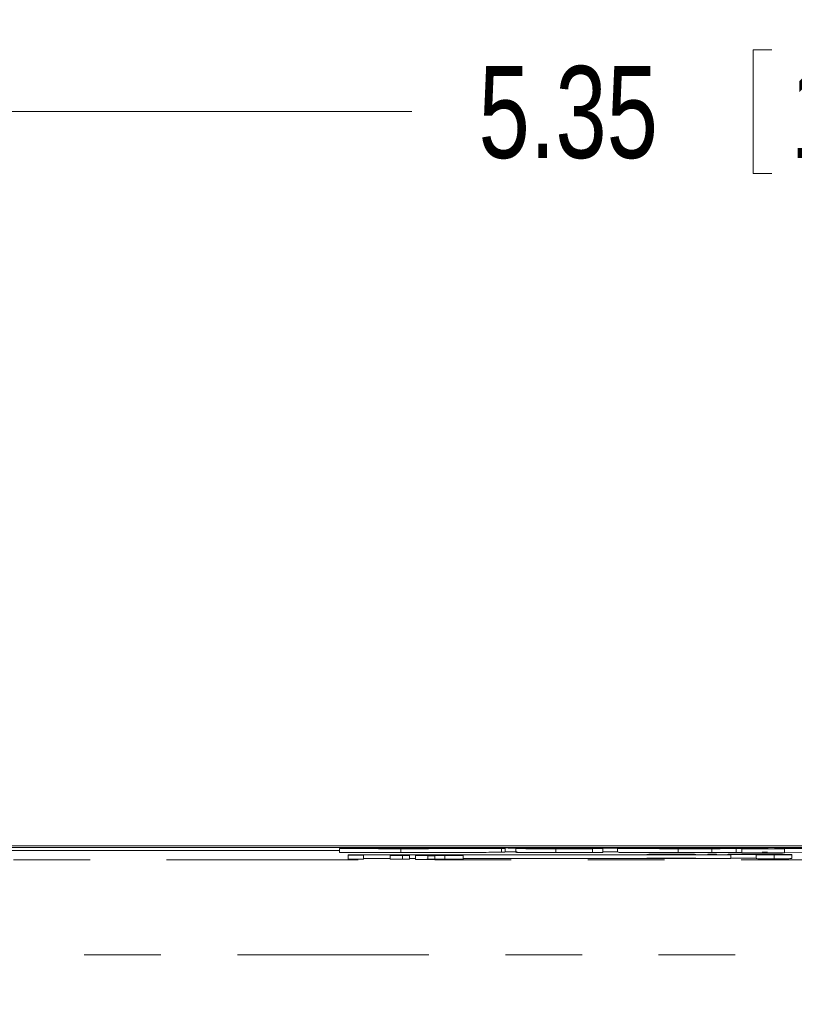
# Model space of a CAD drawing. Header units: inches. Extents: x 0.8 to 33.2, y 0.3 to 21.8.
# Tile 18 of 52: x 8.6 to 9.6, y 8.1 to 9.4. Entities that reach past the tile are written whole.
import ezdxf

# ---------------------------------------------------------------- set-up
doc = ezdxf.new("R2010")
doc.units = ezdxf.units.IN
doc.header["$MEASUREMENT"] = 0
doc.linetypes.add('PHANTOM', pattern=[0.5, 0.25, -0.05, 0.05, -0.05, 0.05, -0.05])
doc.styles.add('SLDTEXTSTYLE0', font='TXT', dxfattribs={"width": 0.75})
doc.dimstyles.new('SLDDIMSTYLE1', dxfattribs={"dimtxt": 0.12, "dimasz": 0.18, "dimexe": 0, "dimexo": 0.0625, "dimgap": 0.03, "dimtad": 0, "dimtih": 1, "dimtoh": 1, "dimrnd": 1e-09, "dimzin": 12, "dimdsep": 46, "dimtxsty": 'SLDTEXTSTYLE0', "dimsah": 1, "dimcen": 0.09, "dimadec": 0, "dimazin": 0, "dimtfac": 1, "dimtofl": 0, "dimtmove": 0, "dimatfit": 3, "dimfxl": 1, "dimtolj": 1, "dimtzin": 12, "dimarcsym": 0})

# ---------------------------------------------------------------- blocks, each defined once
blk = doc.blocks.new('*D7')
at = {"color": 7, "linetype": 'Continuous', "lineweight": 0}
for p, q in [((6.9394, 8.024), (6.9394, 9.3595)), ((12.2894, 8.024), (12.2894, 9.3595)), ((9.5214, 9.3203), (9.5214, 9.1586)), ((9.5214, 9.3203), (9.5457, 9.3203)), ((10.0175, 9.3203), (9.9932, 9.3203)), ((10.0175, 9.3203), (10.0175, 9.1586)), ((6.9394, 9.2395), (9.0757, 9.2395)), ((12.2894, 9.2395), (10.153, 9.2395)), ((9.5214, 9.1586), (9.5457, 9.1586)), ((10.0175, 9.1586), (9.9932, 9.1586))]:
    blk.add_line(p, q, dxfattribs=at)
for points in [[(6.9394, 9.2395), (7.1194, 9.2082), (7.1194, 9.2707)], [(12.2894, 9.2395), (12.1094, 9.2707), (12.1094, 9.2082)]]:
    blk.add_solid(points, dxfattribs=at)
at = {"color": 7, "linetype": 'Continuous', "lineweight": 0, "char_height": 0.12, "attachment_point": 1, "style": 'SLDTEXTSTYLE0'}
for s, insert in [('5.35', (9.1626, 9.299)), ('135.9', (9.57, 9.299))]:
    blk.add_mtext(s, dxfattribs=dict(at, insert=insert))

msp = doc.modelspace()

# ---------------------------------------------------------------- linework, layer by layer
at = {"color": 7, "linetype": 'Continuous', "lineweight": 15}
for p, q in [((11.9915, 8.2815), (7.2372, 8.2815)), ((9.0239, 8.2815), (7.2424, 8.2815)), ((11.0394, 8.2793), (8.1894, 8.2793)), ((8.1894, 8.2756), (8.981, 8.2756)), ((8.981, 8.2779), (9.0007, 8.2781)), ((8.981, 8.2779), (8.981, 8.2729)), ((9.0007, 8.2781), (9.0061, 8.2781)), ((9.0613, 8.2778), (9.0613, 8.2728)), ((9.1752, 8.2815), (9.098, 8.2815)), ((9.0989, 8.2786), (9.0989, 8.2786)), ((9.1926, 8.2782), (9.1926, 8.2732)), ((9.362, 8.2815), (9.212, 8.2815)), ((9.2184, 8.2786), (9.213, 8.2786)), ((9.2166, 8.2781), (9.2458, 8.2785)), ((9.237, 8.2789), (9.2184, 8.2786)), ((9.2184, 8.2786), (9.2184, 8.2781)), ((9.2243, 8.2785), (9.2379, 8.2786)), ((9.2458, 8.2785), (9.2243, 8.2785)), ((9.2243, 8.2785), (9.2243, 8.2782)), ((9.237, 8.2789), (9.237, 8.2786)), ((9.2379, 8.2786), (9.2594, 8.2786)), ((9.2594, 8.2786), (9.2772, 8.2789)), ((9.2634, 8.2778), (9.2634, 8.2728)), ((9.2772, 8.2789), (9.3325, 8.2789)), ((9.3011, 8.2785), (9.279, 8.2782)), ((9.3595, 8.2785), (9.3011, 8.2785)), ((9.3251, 8.278), (9.3112, 8.2778)), ((9.3112, 8.2778), (9.3112, 8.2728)), ((9.3325, 8.2789), (9.3147, 8.2786)), ((9.3147, 8.2786), (9.3731, 8.2786)), ((9.3199, 8.278), (9.3251, 8.278)), ((9.3251, 8.278), (9.3251, 8.273)), ((9.3325, 8.2789), (9.3325, 8.2786)), ((9.3731, 8.2786), (9.3595, 8.2785)), ((9.526, 8.2782), (9.4031, 8.2782)), ((9.4031, 8.2782), (9.4031, 8.2781)), ((9.6325, 8.2815), (9.4123, 8.2815)), ((9.4145, 8.2783), (9.4822, 8.2783)), ((9.4234, 8.2778), (9.4234, 8.2728)), ((9.4627, 8.2785), (9.4627, 8.2783)), ((9.4674, 8.2778), (9.4674, 8.2728)), ((9.5146, 8.2781), (9.4988, 8.2779)), ((9.4988, 8.2779), (9.4988, 8.2729)), ((9.5066, 8.2775), (9.5912, 8.2786)), ((9.5066, 8.2775), (9.5066, 8.2725)), ((9.5619, 8.2775), (9.5066, 8.2775)), ((9.5086, 8.2781), (9.5146, 8.2781)), ((9.5146, 8.2781), (9.5146, 8.2776)), ((9.5329, 8.2783), (9.526, 8.2782)), ((9.526, 8.2782), (9.526, 8.2778)), ((9.5329, 8.2783), (9.5329, 8.2779)), ((9.5871, 8.2779), (9.5619, 8.2775)), ((9.5619, 8.2775), (9.5619, 8.2725)), ((8.9922, 8.2699), (8.9922, 8.2693)), ((9.4922, 8.2699), (8.9922, 8.2699)), ((8.9922, 8.2693), (9.0122, 8.2693)), ((8.9922, 8.2693), (8.9922, 8.2643)), ((8.9922, 8.2643), (9.0122, 8.2643)), ((9.0122, 8.2698), (9.4922, 8.2698)), ((9.0122, 8.2693), (9.0122, 8.2698)), ((9.0122, 8.2693), (9.0122, 8.2643)), ((9.0122, 8.2648), (9.0472, 8.2648)), ((9.0635, 8.2696), (9.0472, 8.2696)), ((9.0472, 8.2696), (9.0472, 8.2696)), ((9.0472, 8.2696), (9.0472, 8.2692)), ((9.0472, 8.2691), (9.0472, 8.2692)), ((9.0635, 8.2691), (9.0472, 8.2691)), ((9.0472, 8.2691), (9.0472, 8.2641)), ((9.0635, 8.2641), (9.0472, 8.2641)), ((9.0635, 8.2694), (9.0635, 8.2696)), ((9.0726, 8.2694), (9.0635, 8.2694)), ((9.0635, 8.2694), (9.0635, 8.2691)), ((9.0635, 8.2689), (9.0635, 8.2691)), ((9.0635, 8.2689), (9.0635, 8.2639)), ((9.0726, 8.2689), (9.0635, 8.2689)), ((9.0726, 8.2639), (9.0635, 8.2639)), ((9.0655, 8.2697), (9.0726, 8.2697)), ((9.0655, 8.2692), (9.0726, 8.2692)), ((9.0726, 8.2697), (9.0726, 8.2694)), ((9.0726, 8.2694), (9.0726, 8.2692)), ((9.0726, 8.2692), (9.0726, 8.2689)), ((9.0726, 8.2689), (9.0726, 8.2639)), ((9.0726, 8.2648), (9.0802, 8.2648)), ((9.0965, 8.2687), (9.0802, 8.2687)), ((9.0802, 8.2687), (9.0802, 8.2687)), ((9.0802, 8.2687), (9.0802, 8.2637)), ((9.0965, 8.2637), (9.0802, 8.2637)), ((9.0965, 8.2685), (9.0965, 8.2687)), ((9.1056, 8.2685), (9.0965, 8.2685)), ((9.0965, 8.2685), (9.0965, 8.2635)), ((9.1056, 8.2635), (9.0965, 8.2635)), ((9.0971, 8.2695), (9.1061, 8.2695)), ((9.0985, 8.2688), (9.1056, 8.2688)), ((9.1056, 8.2688), (9.1056, 8.2685)), ((9.1056, 8.2685), (9.1056, 8.2635)), ((9.1188, 8.2689), (9.1188, 8.2639)), ((9.1424, 8.2691), (9.1424, 8.2641)), ((9.1424, 8.2648), (9.4922, 8.2648)), ((9.3251, 8.273), (9.3112, 8.2728)), ((9.3439, 8.2735), (9.3251, 8.2735)), ((9.3825, 8.2704), (9.3825, 8.2704)), ((9.3825, 8.2704), (9.3929, 8.2704)), ((9.3825, 8.2704), (9.3825, 8.2699)), ((9.3851, 8.2705), (9.3851, 8.2704)), ((9.3897, 8.2705), (9.3897, 8.2704)), ((9.3912, 8.2703), (9.3912, 8.2699)), ((9.4181, 8.2704), (9.4045, 8.2704)), ((9.4121, 8.2705), (9.4258, 8.2705)), ((9.4147, 8.2706), (9.4147, 8.2705)), ((9.4157, 8.2703), (9.4157, 8.2699)), ((9.4447, 8.2705), (9.4344, 8.2705)), ((9.4463, 8.2704), (9.4463, 8.2699)), ((9.4619, 8.2703), (9.4619, 8.2706)), ((9.4619, 8.2706), (9.4733, 8.2706)), ((9.4619, 8.2703), (9.4619, 8.2699)), ((9.4733, 8.2703), (9.4619, 8.2703)), ((9.4733, 8.2706), (9.4733, 8.2703)), ((9.4733, 8.2703), (9.4733, 8.2699)), ((9.4878, 8.2704), (9.4878, 8.2699)), ((9.4922, 8.2698), (9.4922, 8.2699)), ((9.4922, 8.2698), (9.4922, 8.2648)), ((9.5066, 8.273), (9.4988, 8.2729)), ((9.5619, 8.2725), (9.5066, 8.2725)), ((9.5251, 8.2698), (9.5251, 8.2698)), ((9.5251, 8.2698), (9.5366, 8.2698)), ((9.5252, 8.2703), (9.5252, 8.2698)), ((9.5508, 8.2704), (9.526, 8.2704)), ((9.526, 8.2704), (9.526, 8.2704)), ((9.526, 8.2704), (9.5613, 8.2704)), ((9.5366, 8.2698), (9.5366, 8.2698)), ((9.5594, 8.2705), (9.548, 8.2705)), ((9.548, 8.2705), (9.548, 8.2704)), ((9.5485, 8.2697), (9.5485, 8.2647)), ((9.5508, 8.2704), (9.5508, 8.2704)), ((9.5519, 8.2703), (9.5513, 8.2703)), ((9.5545, 8.2703), (9.5519, 8.2703)), ((9.5613, 8.2703), (9.5545, 8.2703)), ((9.5594, 8.2705), (9.5594, 8.2704)), ((9.5604, 8.2701), (9.5718, 8.2701)), ((9.5604, 8.2698), (9.5604, 8.2701)), ((9.5613, 8.2704), (9.5613, 8.2703)), ((9.5613, 8.2703), (9.5613, 8.2701)), ((9.5871, 8.2729), (9.5619, 8.2725)), ((9.5718, 8.2701), (9.5718, 8.2698)), ((9.5718, 8.2698), (9.5718, 8.2648))]:
    msp.add_line(p, q, dxfattribs=at)
at = {"color": 7, "linetype": 'PHANTOM', "lineweight": 0}
for p, q in [((7.2554, 8.2633), (11.9733, 8.2633)), ((12.0978, 8.1394), (7.1309, 8.1394))]:
    msp.add_line(p, q, dxfattribs=at)
at = {"color": 7, "linetype": 'Continuous', "lineweight": 15}
for points, knots in [([(9.0613, 8.2778), (9.0456, 8.2778), (9.0176, 8.2778), (8.9922, 8.2779), (8.981, 8.2779)], [0, 0, 0, 0, 0.5597151, 1, 1, 1, 1]), ([(9.0061, 8.2781), (9.0172, 8.2781), (9.037, 8.278), (9.0642, 8.278), (9.0762, 8.278)], [0, 0, 0, 0, 0.558641, 1, 1, 1, 1]), ([(9.0636, 8.2783), (9.0563, 8.2783), (9.0419, 8.2783), (9.0301, 8.2784), (9.0306, 8.2785), (9.0307, 8.2785)], [0, 0, 0, 0, 0.411921, 0.818855, 1, 1, 1, 1]), ([(9.0349, 8.2786), (9.0417, 8.2786), (9.0552, 8.2788), (9.1008, 8.2789), (9.1385, 8.2789), (9.1615, 8.2789)], [0, 0, 0, 0, 0.27968, 0.560507, 1, 1, 1, 1]), ([(9.1926, 8.2782), (9.1858, 8.2781), (9.1721, 8.278), (9.1251, 8.2778), (9.0855, 8.2778), (9.0613, 8.2778)], [0, 0, 0, 0, 0.279918, 0.560547, 1, 1, 1, 1]), ([(9.1115, 8.2782), (9.1025, 8.2782), (9.0863, 8.2782), (9.0705, 8.2783), (9.0636, 8.2783)], [0, 0, 0, 0, 0.560145, 1, 1, 1, 1]), ([(9.0762, 8.278), (9.0817, 8.278), (9.0915, 8.278), (9.1009, 8.278), (9.105, 8.278)], [0, 0, 0, 0, 0.560386, 1, 1, 1, 1]), ([(9.0989, 8.2786), (9.0981, 8.2786), (9.0968, 8.2786), (9.0997, 8.2786), (9.1075, 8.2785), (9.1158, 8.2785), (9.1223, 8.2785)], [0, 0, 0, 0, 0.248857, 0.374004, 0.499241, 1, 1, 1, 1]), ([(9.12, 8.2787), (9.1149, 8.2787), (9.1058, 8.2787), (9.101, 8.2786), (9.0989, 8.2786)], [0, 0, 0, 0, 0.560825, 1, 1, 1, 1]), ([(9.105, 8.278), (9.1107, 8.278), (9.1209, 8.2781), (9.1256, 8.2781), (9.1277, 8.2781)], [0, 0, 0, 0, 0.560434, 1, 1, 1, 1]), ([(9.1277, 8.2781), (9.1283, 8.2781), (9.1294, 8.2782), (9.128, 8.2782), (9.1232, 8.2782), (9.1167, 8.2782), (9.1115, 8.2782)], [0, 0, 0, 0, 0.250473, 0.376275, 0.502108, 1, 1, 1, 1]), ([(9.1496, 8.2787), (9.1439, 8.2787), (9.1337, 8.2787), (9.1242, 8.2787), (9.12, 8.2787)], [0, 0, 0, 0, 0.559816, 1, 1, 1, 1]), ([(9.1223, 8.2785), (9.1305, 8.2785), (9.1452, 8.2785), (9.1593, 8.2785), (9.1655, 8.2785)], [0, 0, 0, 0, 0.560108, 1, 1, 1, 1]), ([(9.213, 8.2786), (9.2028, 8.2787), (9.1844, 8.2787), (9.1603, 8.2787), (9.1496, 8.2787)], [0, 0, 0, 0, 0.558681, 1, 1, 1, 1]), ([(9.1615, 8.2789), (9.1761, 8.2789), (9.2022, 8.2789), (9.2264, 8.2789), (9.237, 8.2789)], [0, 0, 0, 0, 0.560106, 1, 1, 1, 1]), ([(9.1655, 8.2785), (9.1726, 8.2784), (9.1867, 8.2784), (9.1932, 8.2784), (9.1965, 8.2783)], [0, 0, 0, 0, 0.502601, 1, 1, 1, 1]), ([(9.1967, 8.2783), (9.1969, 8.2783), (9.1975, 8.2782), (9.1946, 8.2782), (9.1926, 8.2782)], [0, 0, 0, 0, 0.31915, 1, 1, 1, 1]), ([(9.2634, 8.2778), (9.2529, 8.2778), (9.2383, 8.2778), (9.2213, 8.2778), (9.2109, 8.2779), (9.2104, 8.278), (9.2146, 8.278), (9.2166, 8.2781)], [0, 0, 0, 0, 0.314219, 0.437716, 0.56054, 0.779082, 1, 1, 1, 1]), ([(9.3112, 8.2778), (9.3024, 8.2778), (9.2866, 8.2778), (9.2705, 8.2778), (9.2634, 8.2778)], [0, 0, 0, 0, 0.559897, 1, 1, 1, 1]), ([(9.279, 8.2782), (9.2769, 8.2781), (9.2731, 8.2781), (9.2722, 8.2781), (9.2718, 8.278)], [0, 0, 0, 0, 0.5617783, 1, 1, 1, 1]), ([(9.2718, 8.278), (9.272, 8.278), (9.2723, 8.278), (9.2748, 8.278), (9.282, 8.278), (9.2892, 8.278), (9.294, 8.278)], [0, 0, 0, 0, 0.125531, 0.250789, 0.499927, 1, 1, 1, 1]), ([(9.294, 8.278), (9.299, 8.278), (9.3078, 8.278), (9.3162, 8.278), (9.3199, 8.278)], [0, 0, 0, 0, 0.559762, 1, 1, 1, 1]), ([(9.4234, 8.2778), (9.4141, 8.2778), (9.3955, 8.2778), (9.3683, 8.2779), (9.3462, 8.2779), (9.3418, 8.2781), (9.3479, 8.2782), (9.351, 8.2782)], [0, 0, 0, 0, 0.187678, 0.374767, 0.56034, 0.77913, 1, 1, 1, 1]), ([(9.351, 8.2782), (9.3574, 8.2783), (9.3702, 8.2784), (9.4037, 8.2786), (9.4417, 8.2786), (9.4672, 8.2787), (9.48, 8.2787)], [0, 0, 0, 0, 0.280071, 0.559816, 0.779829, 1, 1, 1, 1]), ([(9.4031, 8.2782), (9.4016, 8.2782), (9.3994, 8.2781), (9.4025, 8.2781), (9.4062, 8.278), (9.408, 8.278)], [0, 0, 0, 0, 0.559498, 0.779973, 1, 1, 1, 1]), ([(9.408, 8.278), (9.4108, 8.278), (9.4162, 8.278), (9.4283, 8.278), (9.4371, 8.278), (9.4425, 8.278)], [0, 0, 0, 0, 0.279452, 0.55957, 1, 1, 1, 1]), ([(9.4627, 8.2785), (9.4567, 8.2785), (9.4446, 8.2785), (9.4261, 8.2784), (9.4189, 8.2784), (9.4145, 8.2783)], [0, 0, 0, 0, 0.280253, 0.560551, 1, 1, 1, 1]), ([(9.4674, 8.2778), (9.4593, 8.2778), (9.4447, 8.2778), (9.4299, 8.2778), (9.4234, 8.2778)], [0, 0, 0, 0, 0.55993, 1, 1, 1, 1]), ([(9.4425, 8.278), (9.45, 8.278), (9.4635, 8.278), (9.4762, 8.278), (9.4818, 8.278)], [0, 0, 0, 0, 0.559746, 1, 1, 1, 1]), ([(9.4822, 8.2783), (9.4834, 8.2784), (9.4857, 8.2784), (9.4855, 8.2784), (9.4812, 8.2785), (9.4737, 8.2785), (9.4671, 8.2785), (9.4627, 8.2785)], [0, 0, 0, 0, 0.251027, 0.50045, 0.625252, 0.750196, 1, 1, 1, 1]), ([(9.4988, 8.2779), (9.4931, 8.2779), (9.4828, 8.2778), (9.4721, 8.2778), (9.4674, 8.2778)], [0, 0, 0, 0, 0.560053, 1, 1, 1, 1]), ([(9.48, 8.2787), (9.4907, 8.2787), (9.5067, 8.2786), (9.5264, 8.2786), (9.5324, 8.2786), (9.5354, 8.2785)], [0, 0, 0, 0, 0.500238, 0.750411, 1, 1, 1, 1]), ([(9.4818, 8.278), (9.487, 8.278), (9.4961, 8.278), (9.5048, 8.2781), (9.5086, 8.2781)], [0, 0, 0, 0, 0.5599692, 1, 1, 1, 1]), ([(9.5389, 8.2784), (9.5394, 8.2784), (9.5418, 8.2784), (9.5369, 8.2783), (9.5329, 8.2783)], [0, 0, 0, 0, 0.195883, 1, 1, 1, 1]), ([(9.0613, 8.2728), (9.0456, 8.2728), (9.0176, 8.2728), (8.9922, 8.2729), (8.981, 8.2729)], [0, 0, 0, 0, 0.559715, 1, 1, 1, 1]), ([(9.0472, 8.2692), (9.0495, 8.2692), (9.0537, 8.2692), (9.0572, 8.2692), (9.0588, 8.2692)], [0, 0, 0, 0, 0.560328, 1, 1, 1, 1]), ([(9.0588, 8.2692), (9.0605, 8.2692), (9.0635, 8.2692), (9.0649, 8.2692), (9.0655, 8.2692)], [0, 0, 0, 0, 0.558694, 1, 1, 1, 1]), ([(9.1926, 8.2732), (9.1858, 8.2731), (9.1721, 8.273), (9.1251, 8.2728), (9.0855, 8.2728), (9.0613, 8.2728)], [0, 0, 0, 0, 0.279918, 0.560547, 1, 1, 1, 1]), ([(9.0802, 8.2687), (9.0825, 8.2687), (9.0867, 8.2687), (9.0902, 8.2687), (9.0918, 8.2687)], [0, 0, 0, 0, 0.56033, 1, 1, 1, 1]), ([(9.0918, 8.2687), (9.0935, 8.2687), (9.0965, 8.2688), (9.0979, 8.2688), (9.0985, 8.2688)], [0, 0, 0, 0, 0.558688, 1, 1, 1, 1]), ([(9.0953, 8.2691), (9.0957, 8.2691), (9.0963, 8.2692), (9.1053, 8.2692), (9.1128, 8.2692), (9.1168, 8.2692), (9.1188, 8.2692)], [0, 0, 0, 0, 0.499684, 0.748867, 0.874334, 1, 1, 1, 1]), ([(9.1188, 8.2689), (9.1168, 8.2689), (9.1128, 8.2689), (9.1053, 8.2689), (9.0963, 8.269), (9.0957, 8.269), (9.0953, 8.2691)], [0, 0, 0, 0, 0.125668, 0.251137, 0.500327, 1, 1, 1, 1]), ([(9.1188, 8.2639), (9.1168, 8.2639), (9.1128, 8.2639), (9.1053, 8.2639), (9.0963, 8.264), (9.0957, 8.264), (9.0953, 8.2641)], [0, 0, 0, 0, 0.125668, 0.251137, 0.500327, 1, 1, 1, 1]), ([(9.0962, 8.2696), (9.0965, 8.2696), (9.0971, 8.2696), (9.1032, 8.2697), (9.1112, 8.2697), (9.1166, 8.2697), (9.1193, 8.2697)], [0, 0, 0, 0, 0.280077, 0.559159, 0.7793, 1, 1, 1, 1]), ([(9.118, 8.2695), (9.1146, 8.2695), (9.1079, 8.2695), (9.1005, 8.2695), (9.0967, 8.2696), (9.0963, 8.2696), (9.0962, 8.2696)], [0, 0, 0, 0, 0.279718, 0.55884, 0.779128, 1, 1, 1, 1]), ([(9.1175, 8.2694), (9.1146, 8.2694), (9.1089, 8.2694), (9.1018, 8.2694), (9.0978, 8.2694), (9.0973, 8.2694), (9.0971, 8.2695)], [0, 0, 0, 0, 0.280452, 0.559548, 0.779485, 1, 1, 1, 1]), ([(9.1188, 8.2692), (9.1174, 8.2692), (9.1145, 8.2692), (9.1094, 8.2692), (9.1048, 8.2691), (9.1045, 8.2691), (9.1043, 8.2691)], [0, 0, 0, 0, 0.125176, 0.250094, 0.499007, 1, 1, 1, 1]), ([(9.1043, 8.2691), (9.1045, 8.2691), (9.1048, 8.269), (9.1094, 8.269), (9.1144, 8.269), (9.1174, 8.269), (9.1188, 8.269)], [0, 0, 0, 0, 0.500933, 0.749845, 0.874813, 1, 1, 1, 1]), ([(9.1193, 8.2697), (9.1171, 8.2697), (9.1128, 8.2697), (9.1081, 8.2696), (9.1056, 8.2696), (9.1054, 8.2696), (9.1052, 8.2696)], [0, 0, 0, 0, 0.279621, 0.558842, 0.779218, 1, 1, 1, 1]), ([(9.1052, 8.2696), (9.1054, 8.2696), (9.1058, 8.2696), (9.1094, 8.2695), (9.1142, 8.2695), (9.1176, 8.2695), (9.1193, 8.2695)], [0, 0, 0, 0, 0.280226, 0.559637, 0.779583, 1, 1, 1, 1]), ([(9.1061, 8.2695), (9.1065, 8.2695), (9.1071, 8.2694), (9.1105, 8.2694), (9.1145, 8.2694), (9.117, 8.2694), (9.1183, 8.2694)], [0, 0, 0, 0, 0.279845, 0.558757, 0.779118, 1, 1, 1, 1]), ([(9.1359, 8.2694), (9.1347, 8.2694), (9.1323, 8.2694), (9.1262, 8.2694), (9.1208, 8.2694), (9.1175, 8.2694)], [0, 0, 0, 0, 0.280911, 0.561348, 1, 1, 1, 1]), ([(9.1344, 8.2695), (9.1318, 8.2695), (9.1272, 8.2695), (9.1208, 8.2695), (9.118, 8.2695)], [0, 0, 0, 0, 0.559252, 1, 1, 1, 1]), ([(9.1183, 8.2694), (9.1198, 8.2694), (9.1227, 8.2694), (9.1273, 8.2694), (9.1292, 8.2694), (9.1304, 8.2695)], [0, 0, 0, 0, 0.280139, 0.560236, 1, 1, 1, 1]), ([(9.1334, 8.2691), (9.1332, 8.2691), (9.133, 8.2691), (9.1283, 8.2692), (9.1232, 8.2692), (9.1203, 8.2692), (9.1188, 8.2692)], [0, 0, 0, 0, 0.500903, 0.749819, 0.874781, 1, 1, 1, 1]), ([(9.1188, 8.2692), (9.1208, 8.2692), (9.1249, 8.2692), (9.1305, 8.2692), (9.135, 8.2692), (9.1414, 8.2692), (9.142, 8.2691), (9.1424, 8.2691)], [0, 0, 0, 0, 0.125408, 0.250623, 0.375921, 0.501392, 1, 1, 1, 1]), ([(9.1424, 8.2691), (9.142, 8.269), (9.1414, 8.269), (9.135, 8.269), (9.1305, 8.2689), (9.1249, 8.2689), (9.1208, 8.2689), (9.1188, 8.2689)], [0, 0, 0, 0, 0.498596, 0.624072, 0.749373, 0.874589, 1, 1, 1, 1]), ([(9.1188, 8.269), (9.1203, 8.269), (9.1232, 8.269), (9.1283, 8.269), (9.133, 8.269), (9.1332, 8.2691), (9.1334, 8.2691)], [0, 0, 0, 0, 0.125231, 0.250238, 0.499154, 1, 1, 1, 1]), ([(9.1424, 8.2641), (9.142, 8.264), (9.1414, 8.264), (9.135, 8.264), (9.1305, 8.2639), (9.1249, 8.2639), (9.1208, 8.2639), (9.1188, 8.2639)], [0, 0, 0, 0, 0.498598, 0.624074, 0.749373, 0.874589, 1, 1, 1, 1]), ([(9.1334, 8.2696), (9.1332, 8.2696), (9.1328, 8.2696), (9.1292, 8.2696), (9.1244, 8.2697), (9.121, 8.2697), (9.1193, 8.2697)], [0, 0, 0, 0, 0.280207, 0.559558, 0.779589, 1, 1, 1, 1]), ([(9.1193, 8.2697), (9.1221, 8.2697), (9.1275, 8.2697), (9.1346, 8.2697), (9.1414, 8.2696), (9.142, 8.2696), (9.1424, 8.2696)], [0, 0, 0, 0, 0.187112, 0.37369, 0.56069, 1, 1, 1, 1]), ([(9.1193, 8.2695), (9.1215, 8.2695), (9.1253, 8.2695), (9.1282, 8.2695), (9.1294, 8.2695)], [0, 0, 0, 0, 0.559518, 1, 1, 1, 1]), ([(9.1294, 8.2695), (9.1307, 8.2696), (9.1331, 8.2696), (9.1333, 8.2696), (9.1334, 8.2696)], [0, 0, 0, 0, 0.558583, 1, 1, 1, 1]), ([(9.1304, 8.2695), (9.1315, 8.2695), (9.1335, 8.2695), (9.1341, 8.2695), (9.1344, 8.2695)], [0, 0, 0, 0, 0.559489, 1, 1, 1, 1]), ([(9.1424, 8.2696), (9.1423, 8.2695), (9.1421, 8.2695), (9.1378, 8.2694), (9.1359, 8.2694)], [0, 0, 0, 0, 0.560687, 1, 1, 1, 1]), ([(9.1967, 8.2733), (9.1969, 8.2733), (9.1975, 8.2732), (9.1946, 8.2732), (9.1926, 8.2732)], [0, 0, 0, 0, 0.31915, 1, 1, 1, 1]), ([(9.2634, 8.2728), (9.2529, 8.2728), (9.2383, 8.2728), (9.2214, 8.2728), (9.212, 8.2729), (9.2122, 8.2729), (9.2123, 8.273)], [0, 0, 0, 0, 0.442834, 0.616881, 0.789978, 1, 1, 1, 1]), ([(9.3112, 8.2728), (9.3024, 8.2728), (9.2866, 8.2728), (9.2705, 8.2728), (9.2634, 8.2728)], [0, 0, 0, 0, 0.559897, 1, 1, 1, 1]), ([(9.4234, 8.2728), (9.414, 8.2728), (9.3954, 8.2728), (9.3685, 8.2729), (9.3467, 8.2729), (9.3456, 8.273), (9.345, 8.2731)], [0, 0, 0, 0, 0.251924, 0.503056, 0.752155, 1, 1, 1, 1]), ([(9.3912, 8.2703), (9.3883, 8.2703), (9.3832, 8.2703), (9.3828, 8.2704), (9.3825, 8.2704)], [0, 0, 0, 0, 0.558208, 1, 1, 1, 1]), ([(9.3912, 8.2653), (9.3883, 8.2653), (9.3832, 8.2653), (9.3828, 8.2654), (9.3825, 8.2654)], [0, 0, 0, 0, 0.55821, 1, 1, 1, 1]), ([(9.3851, 8.2705), (9.3856, 8.2705), (9.3865, 8.2706), (9.395, 8.2706), (9.4048, 8.2706), (9.4112, 8.2706), (9.4144, 8.2706)], [0, 0, 0, 0, 0.279425, 0.558237, 0.778848, 1, 1, 1, 1]), ([(9.3897, 8.2705), (9.3881, 8.2705), (9.3854, 8.2705), (9.3852, 8.2705), (9.3851, 8.2705)], [0, 0, 0, 0, 0.558128, 1, 1, 1, 1]), ([(9.4045, 8.2704), (9.4014, 8.2704), (9.396, 8.2704), (9.3916, 8.2705), (9.3897, 8.2705)], [0, 0, 0, 0, 0.560798, 1, 1, 1, 1]), ([(9.4157, 8.2703), (9.4107, 8.2703), (9.4019, 8.2703), (9.3944, 8.2703), (9.3912, 8.2703)], [0, 0, 0, 0, 0.560553, 1, 1, 1, 1]), ([(9.4157, 8.2653), (9.4107, 8.2653), (9.4019, 8.2653), (9.3944, 8.2653), (9.3912, 8.2653)], [0, 0, 0, 0, 0.560554, 1, 1, 1, 1]), ([(9.3929, 8.2704), (9.3933, 8.2704), (9.3941, 8.2703), (9.4024, 8.2703), (9.4104, 8.2703), (9.4153, 8.2703)], [0, 0, 0, 0, 0.280804, 0.560344, 1, 1, 1, 1]), ([(9.4147, 8.2706), (9.4123, 8.2706), (9.4074, 8.2706), (9.4009, 8.2706), (9.397, 8.2705), (9.3967, 8.2705), (9.3965, 8.2705)], [0, 0, 0, 0, 0.28117, 0.560511, 0.779741, 1, 1, 1, 1]), ([(9.3965, 8.2705), (9.3966, 8.2705), (9.3969, 8.2705), (9.3988, 8.2705), (9.3997, 8.2705)], [0, 0, 0, 0, 0.560161, 1, 1, 1, 1]), ([(9.3997, 8.2705), (9.4019, 8.2705), (9.4059, 8.2705), (9.4102, 8.2705), (9.4121, 8.2705)], [0, 0, 0, 0, 0.559063, 1, 1, 1, 1]), ([(9.4144, 8.2706), (9.4186, 8.2706), (9.4269, 8.2706), (9.4374, 8.2706), (9.4435, 8.2706), (9.4443, 8.2705), (9.4447, 8.2705)], [0, 0, 0, 0, 0.2806382, 0.5597729, 0.7795746, 1, 1, 1, 1]), ([(9.4344, 8.2705), (9.4339, 8.2705), (9.433, 8.2705), (9.4275, 8.2706), (9.4211, 8.2706), (9.4168, 8.2706), (9.4147, 8.2706)], [0, 0, 0, 0, 0.280011, 0.558652, 0.77906, 1, 1, 1, 1]), ([(9.4153, 8.2703), (9.4199, 8.2703), (9.4257, 8.2703), (9.4314, 8.2703), (9.4343, 8.2703), (9.4347, 8.2703), (9.4349, 8.2704)], [0, 0, 0, 0, 0.499283, 0.625057, 0.750644, 1, 1, 1, 1]), ([(9.4463, 8.2704), (9.4461, 8.2703), (9.4457, 8.2703), (9.4411, 8.2703), (9.4315, 8.2703), (9.4222, 8.2703), (9.4157, 8.2703)], [0, 0, 0, 0, 0.187164, 0.373936, 0.561145, 1, 1, 1, 1]), ([(9.4463, 8.2654), (9.4461, 8.2653), (9.4457, 8.2653), (9.4411, 8.2653), (9.4315, 8.2653), (9.4222, 8.2653), (9.4157, 8.2653)], [0, 0, 0, 0, 0.187163, 0.373936, 0.561147, 1, 1, 1, 1]), ([(9.4315, 8.2704), (9.4291, 8.2704), (9.4249, 8.2704), (9.4202, 8.2704), (9.4181, 8.2704)], [0, 0, 0, 0, 0.558876, 1, 1, 1, 1]), ([(9.4674, 8.2728), (9.4593, 8.2728), (9.4447, 8.2728), (9.4299, 8.2728), (9.4234, 8.2728)], [0, 0, 0, 0, 0.55993, 1, 1, 1, 1]), ([(9.4258, 8.2705), (9.4291, 8.2705), (9.4349, 8.2704), (9.4395, 8.2704), (9.4415, 8.2704)], [0, 0, 0, 0, 0.560846, 1, 1, 1, 1]), ([(9.4349, 8.2704), (9.4348, 8.2704), (9.4347, 8.2704), (9.4325, 8.2704), (9.4315, 8.2704)], [0, 0, 0, 0, 0.5608423, 1, 1, 1, 1]), ([(9.4415, 8.2704), (9.4431, 8.2704), (9.4461, 8.2704), (9.4462, 8.2704), (9.4463, 8.2704)], [0, 0, 0, 0, 0.5579271, 1, 1, 1, 1]), ([(9.4988, 8.2729), (9.4931, 8.2729), (9.4828, 8.2728), (9.4721, 8.2728), (9.4674, 8.2728)], [0, 0, 0, 0, 0.560053, 1, 1, 1, 1]), ([(9.4878, 8.2704), (9.4882, 8.2705), (9.4891, 8.2705), (9.4984, 8.2706), (9.5116, 8.2706), (9.521, 8.2706), (9.5258, 8.2706)], [0, 0, 0, 0, 0.2804912, 0.5598635, 0.7797121, 1, 1, 1, 1]), ([(9.5252, 8.2703), (9.5193, 8.2703), (9.5073, 8.2703), (9.4948, 8.2703), (9.4886, 8.2704), (9.4881, 8.2704), (9.4878, 8.2704)], [0, 0, 0, 0, 0.2793306, 0.558474, 0.7790018, 1, 1, 1, 1]), ([(9.5252, 8.2653), (9.5193, 8.2653), (9.5075, 8.2653), (9.496, 8.2653), (9.493, 8.2653), (9.4922, 8.2653)], [0, 0, 0, 0, 0.417039, 0.833798, 1, 1, 1, 1]), ([(9.5247, 8.2706), (9.5203, 8.2706), (9.5115, 8.2706), (9.5009, 8.2705), (9.4999, 8.2705), (9.4992, 8.2704)], [0, 0, 0, 0, 0.279194, 0.559552, 1, 1, 1, 1]), ([(9.4992, 8.2704), (9.4994, 8.2704), (9.4999, 8.2704), (9.5054, 8.2703), (9.5151, 8.2703), (9.5222, 8.2703), (9.5258, 8.2703)], [0, 0, 0, 0, 0.2810634, 0.5604137, 0.7798005, 1, 1, 1, 1]), ([(9.548, 8.2705), (9.5471, 8.2705), (9.5454, 8.2705), (9.5369, 8.2706), (9.5294, 8.2706), (9.5247, 8.2706)], [0, 0, 0, 0, 0.280316, 0.560292, 1, 1, 1, 1]), ([(9.5485, 8.2697), (9.545, 8.2697), (9.5381, 8.2697), (9.5296, 8.2697), (9.5253, 8.2698), (9.5252, 8.2698), (9.5251, 8.2698)], [0, 0, 0, 0, 0.280758, 0.559535, 0.779285, 1, 1, 1, 1]), ([(9.5485, 8.2647), (9.545, 8.2647), (9.5381, 8.2647), (9.5296, 8.2647), (9.5253, 8.2648), (9.5252, 8.2648), (9.5251, 8.2648)], [0, 0, 0, 0, 0.280758, 0.559535, 0.779285, 1, 1, 1, 1]), ([(9.5513, 8.2703), (9.5471, 8.2703), (9.5396, 8.2703), (9.5296, 8.2703), (9.5252, 8.2703)], [0, 0, 0, 0, 0.558581, 1, 1, 1, 1]), ([(9.5258, 8.2706), (9.5301, 8.2706), (9.5388, 8.2706), (9.5494, 8.2706), (9.5569, 8.2706), (9.5586, 8.2705), (9.5594, 8.2705)], [0, 0, 0, 0, 0.280194, 0.559989, 0.780007, 1, 1, 1, 1]), ([(9.5258, 8.2703), (9.53, 8.2703), (9.5377, 8.2703), (9.5432, 8.2703), (9.5456, 8.2703)], [0, 0, 0, 0, 0.559239, 1, 1, 1, 1]), ([(9.5389, 8.2734), (9.5394, 8.2734), (9.5418, 8.2734), (9.5369, 8.2733), (9.5329, 8.2733)], [0, 0, 0, 0, 0.195883, 1, 1, 1, 1]), ([(9.5366, 8.2698), (9.5367, 8.2698), (9.5369, 8.2698), (9.5395, 8.2698), (9.5438, 8.2697), (9.5467, 8.2697), (9.5482, 8.2697)], [0, 0, 0, 0, 0.280863, 0.559827, 0.779452, 1, 1, 1, 1]), ([(9.5456, 8.2703), (9.546, 8.2703), (9.5468, 8.2703), (9.5475, 8.2703), (9.5478, 8.2703)], [0, 0, 0, 0, 0.55993, 1, 1, 1, 1]), ([(9.5478, 8.2703), (9.5487, 8.2704), (9.5505, 8.2704), (9.5507, 8.2704), (9.5508, 8.2704)], [0, 0, 0, 0, 0.5592705, 1, 1, 1, 1]), ([(9.5482, 8.2697), (9.5496, 8.2697), (9.5524, 8.2697), (9.556, 8.2698), (9.5597, 8.2698), (9.5601, 8.2698), (9.5604, 8.2698)], [0, 0, 0, 0, 0.187169, 0.374059, 0.561226, 1, 1, 1, 1]), ([(9.5718, 8.2698), (9.5716, 8.2698), (9.5711, 8.2698), (9.5655, 8.2697), (9.557, 8.2697), (9.5513, 8.2697), (9.5485, 8.2697)], [0, 0, 0, 0, 0.280718, 0.559329, 0.779225, 1, 1, 1, 1]), ([(9.5718, 8.2648), (9.5716, 8.2648), (9.5711, 8.2648), (9.5655, 8.2647), (9.557, 8.2647), (9.5513, 8.2647), (9.5485, 8.2647)], [0, 0, 0, 0, 0.280718, 0.55933, 0.779225, 1, 1, 1, 1])]:
    msp.add_open_spline(points, degree=3, knots=knots, dxfattribs=at)
for points in [[(9.0305, 8.2785), (9.0349, 8.2786)], [(9.1975, 8.2733), (9.1975, 8.2783)], [(9.213, 8.2736), (9.1975, 8.2737)], [(9.2111, 8.278), (9.2111, 8.273)], [(9.3439, 8.2781), (9.3439, 8.2731)], [(9.5404, 8.278), (9.5404, 8.2784)], [(9.5251, 8.2698), (9.5251, 8.2648)]]:
    msp.add_open_spline(points, degree=1, dxfattribs=at)

# ---------------------------------------------------------------- dimensions: what is measured, and where the dimension line sits
at = {"color": 7, "linetype": 'Continuous', "lineweight": 0}
dim = msp.add_linear_dim(base=(12.2894, 9.2395), p1=(6.9394, 7.964), p2=(12.2894, 7.964), dimstyle='SLDDIMSTYLE1', dxfattribs=at)
dim.commit()
dim.dimension.update_dxf_attribs({"geometry": '*D7', "text_midpoint": (9.6144, 9.2395), "dimtype": 160})

doc.saveas('drawing.dxf')
